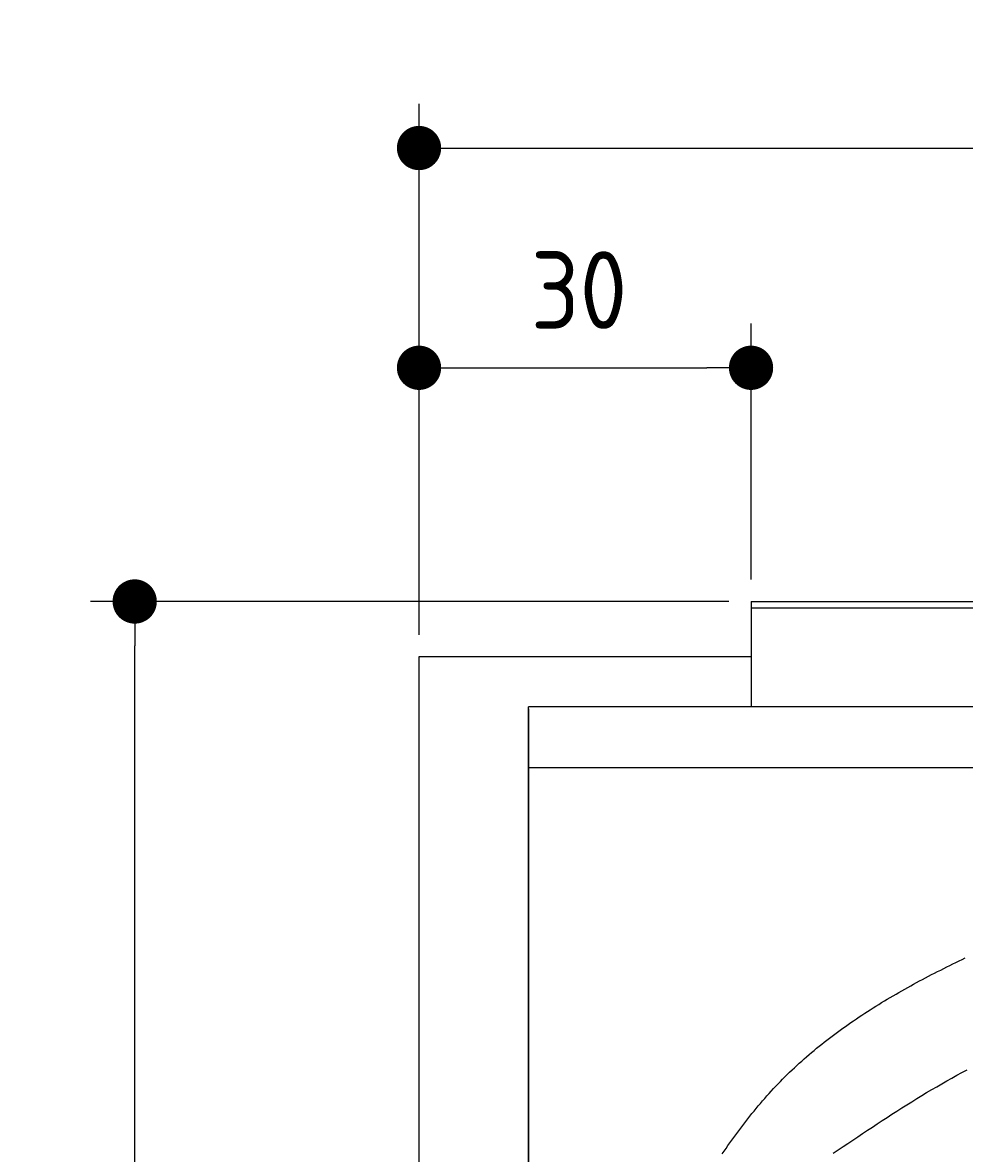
# Model space of a CAD drawing. Extents: x 715 to 7297, y 267 to 5710.
# Tile 25 of 91: x 715 to 1566, y 4689 to 5710. Entities that reach past the tile are written whole.
import ezdxf

# ---------------------------------------------------------------- set-up
doc = ezdxf.new("R2010")
doc.units = 0
doc.layers.get('0').update_dxf_attribs({"linetype": 'CONTINUOUS'})
doc.layers.get('DEFPOINTS').update_dxf_attribs({"linetype": 'CONTINUOUS'})
doc.layers.add('4', color=3, linetype='CONTINUOUS')
doc.layers.add('CAR', color=10, linetype='CONTINUOUS')
doc.styles.get("Standard").update_dxf_attribs({"font": 'ISOCP.SHX'})
doc.dimstyles.get("Standard").update_dxf_attribs({"dimtxt": 6, "dimasz": 10, "dimexe": 0.18, "dimexo": 0.0625, "dimgap": 2, "dimtad": 1, "dimzin": 0, "dimcen": 0.09, "dimazin": 3, "dimtfac": 1, "dimtofl": 0, "dimtmove": 0, "dimatfit": 3})

# ---------------------------------------------------------------- blocks, each defined once
blk = doc.blocks.new('*U18')
at = {"layer": '4', "color": 2}
blk.add_text('520', height=70, dxfattribs=at).set_placement((3599.2, 5638.9))
blk = doc.blocks.new('PUNKT')
at = {"layer": '4', "color": 0, "linetype": 'BYBLOCK'}
blk.add_line((-0.5, 0), (-1, 0), dxfattribs=at)
at = {"layer": '4', "color": 0, "linetype": 'BYBLOCK', "const_width": 0.5}
blk.add_lwpolyline([(-0.25, 0, 1), (0.25, 0, 1)], format="xyb", close=True, dxfattribs=at)
blk = doc.blocks.new('*D5')
at = {"layer": '4'}
for p, q in [((1072.8, 5157.3), (1072.8, 5636.9)), ((6272.8, 5157.3), (6272.8, 5636.9)), ((1112.8, 5596.9), (6232.8, 5596.9))]:
    blk.add_line(p, q, dxfattribs=at)
at = {"layer": 'DEFPOINTS', "color": 0}
for p in [(6272.8, 5596.9), (1072.8, 5137.3), (6272.8, 5137.3)]:
    blk.add_point(p, dxfattribs=at)
blk.add_blockref('*U18', (0, 0))
at = {"layer": '4', "xscale": 40, "yscale": 40, "zscale": 40, "rotation": 180}
blk.add_blockref('PUNKT', (1072.8, 5596.9), dxfattribs=at)
at = {"layer": '4', "xscale": 40, "yscale": 40, "zscale": 40}
blk.add_blockref('PUNKT', (6272.8, 5596.9), dxfattribs=at)
blk = doc.blocks.new('*U19')
at = {"layer": '4', "color": 2}
blk.add_text('30', height=70, dxfattribs=at).set_placement((1173.7, 5433.6))
blk = doc.blocks.new('*D6')
at = {"layer": '4'}
for p, q in [((1072.8, 5157.3), (1072.8, 5438.4)), ((1372.8, 5207.3), (1372.8, 5438.4)), ((1112.8, 5398.4), (1332.8, 5398.4))]:
    blk.add_line(p, q, dxfattribs=at)
at = {"layer": 'DEFPOINTS', "color": 0}
for p in [(1372.8, 5398.4), (1372.8, 5187.3), (1072.8, 5137.3)]:
    blk.add_point(p, dxfattribs=at)
blk.add_blockref('*U19', (0, 0))
at = {"layer": '4', "xscale": 40, "yscale": 40, "zscale": 40, "rotation": 180}
blk.add_blockref('PUNKT', (1072.8, 5398.4), dxfattribs=at)
at = {"layer": '4', "xscale": 40, "yscale": 40, "zscale": 40}
blk.add_blockref('PUNKT', (1372.8, 5398.4), dxfattribs=at)
blk = doc.blocks.new('*U20')
at = {"layer": '4', "color": 2}
blk.add_text('490', height=70, rotation=90, dxfattribs=at).set_placement((785.9, 2660.1))
blk = doc.blocks.new('*D4')
at = {"layer": '4'}
for p, q in [((1352.8, 5187.3), (775.9, 5187.3)), ((815.9, 327.3), (815.9, 5147.3)), ((1352.8, 287.3), (775.9, 287.3))]:
    blk.add_line(p, q, dxfattribs=at)
at = {"layer": 'DEFPOINTS', "color": 0}
for p in [(815.9, 5187.3), (1372.8, 5187.3), (1372.8, 287.3)]:
    blk.add_point(p, dxfattribs=at)
blk.add_blockref('*U20', (0, 0))
at = {"layer": '4', "xscale": 40, "yscale": 40, "zscale": 40}
for p, rotation in [((815.9, 5187.3), 90), ((815.9, 287.3), 270)]:
    blk.add_blockref('PUNKT', p, dxfattribs=dict(at, rotation=rotation))

msp = doc.modelspace()

# ---------------------------------------------------------------- linework, layer by layer
for p, q in [((1372.775, 5187.271), (4772.775, 5187.271)), ((1372.775, 5187.271), (1372.775, 5092.271)), ((1832.775, 5181.271), (1372.775, 5181.271)), ((1372.775, 5163.271), (1372.775, 5153.271)), ((1372.775, 5153.271), (1372.775, 5092.271)), ((1372.775, 5137.271), (1072.775, 5137.271)), ((1072.775, 5137.271), (1072.775, 2737.271)), ((1171.626, 5090.337), (1171.717, 437.271)), ((1454.174, 5092.271), (1171.717, 5092.271)), ((1372.775, 5092.271), (1175.068, 5092.271)), ((4551.187, 5092.271), (1454.174, 5092.271)), ((1171.578, 390.271), (1171.578, 5084.271)), ((1171.578, 5084.271), (1171.578, 5045.271)), ((1171.578, 5045.271), (1171.578, 5044.771)), ((1171.672, 2737.271), (1171.717, 5037.271)), ((1171.717, 5037.271), (6020.522, 5037.271))]:
    msp.add_line(p, q)
for points in [[(1171.58, 5084.27, 0), (1171.58, 5084.37, 0), (1171.58, 5084.47, 0), (1171.58, 5084.57, 0), (1171.58, 5084.66, 0), (1171.58, 5084.76, 0), (1171.58, 5084.86, 0), (1171.58, 5084.96, 0), (1171.58, 5085.06, 0), (1171.58, 5085.15, 0), (1171.58, 5085.25, 0), (1171.58, 5085.35, 0), (1171.58, 5085.44, 0), (1171.58, 5085.54, 0), (1171.58, 5085.64, 0), (1171.58, 5085.74, 0), (1171.58, 5085.83, 0), (1171.58, 5085.93, 0), (1171.58, 5086.02, 0), (1171.58, 5086.12, 0), (1171.58, 5086.21, 0), (1171.58, 5086.31, 0), (1171.58, 5086.4, 0), (1171.58, 5086.5, 0), (1171.58, 5086.59, 0), (1171.58, 5086.69, 0), (1171.58, 5086.78, 0), (1171.59, 5086.87, 0), (1171.59, 5086.97, 0), (1171.59, 5087.06, 0), (1171.59, 5087.15, 0), (1171.59, 5087.24, 0), (1171.59, 5087.33, 0), (1171.59, 5087.42, 0), (1171.59, 5087.51, 0), (1171.59, 5087.6, 0), (1171.59, 5087.69, 0), (1171.59, 5087.78, 0), (1171.59, 5087.87, 0), (1171.59, 5087.96, 0), (1171.59, 5088.04, 0), (1171.59, 5088.13, 0), (1171.6, 5088.21, 0), (1171.6, 5088.3, 0), (1171.6, 5088.38, 0), (1171.6, 5088.47, 0), (1171.6, 5088.55, 0), (1171.6, 5088.63, 0), (1171.6, 5088.72, 0), (1171.6, 5088.8, 0), (1171.6, 5088.88, 0), (1171.6, 5088.96, 0), (1171.61, 5089.04, 0), (1171.61, 5089.12, 0), (1171.61, 5089.19, 0), (1171.61, 5089.27, 0), (1171.61, 5089.35, 0), (1171.61, 5089.42, 0), (1171.61, 5089.5, 0), (1171.61, 5089.57, 0), (1171.61, 5089.64, 0), (1171.61, 5089.72, 0), (1171.62, 5089.79, 0), (1171.62, 5089.86, 0), (1171.62, 5089.93, 0), (1171.62, 5090, 0), (1171.62, 5090.07, 0), (1171.62, 5090.13, 0), (1171.62, 5090.2, 0), (1171.62, 5090.26, 0), (1171.63, 5090.33, 0), (1171.63, 5090.39, 0), (1171.63, 5090.46, 0), (1171.63, 5090.52, 0), (1171.63, 5090.58, 0), (1171.63, 5090.64, 0), (1171.63, 5090.7, 0), (1171.64, 5090.75, 0), (1171.64, 5090.81, 0), (1171.64, 5090.87, 0), (1171.64, 5090.92, 0), (1171.64, 5090.98, 0), (1171.64, 5091.03, 0), (1171.64, 5091.08, 0), (1171.65, 5091.13, 0), (1171.65, 5091.18, 0), (1171.65, 5091.23, 0), (1171.65, 5091.28, 0), (1171.65, 5091.33, 0), (1171.65, 5091.37, 0), (1171.65, 5091.42, 0), (1171.66, 5091.46, 0), (1171.66, 5091.5, 0), (1171.66, 5091.54, 0), (1171.66, 5091.58, 0), (1171.66, 5091.62, 0), (1171.66, 5091.66, 0), (1171.67, 5091.7, 0), (1171.67, 5091.74, 0), (1171.67, 5091.77, 0), (1171.67, 5091.8, 0), (1171.67, 5091.84, 0), (1171.67, 5091.87, 0), (1171.68, 5091.9, 0), (1171.68, 5091.93, 0), (1171.68, 5091.95, 0), (1171.68, 5091.98, 0), (1171.68, 5092.01, 0), (1171.68, 5092.03, 0), (1171.69, 5092.05, 0), (1171.69, 5092.08, 0), (1171.69, 5092.1, 0), (1171.69, 5092.12, 0), (1171.69, 5092.14, 0), (1171.69, 5092.15, 0), (1171.7, 5092.17, 0), (1171.7, 5092.18, 0), (1171.7, 5092.2, 0), (1171.7, 5092.21, 0), (1171.7, 5092.22, 0), (1171.7, 5092.23, 0), (1171.71, 5092.24, 0), (1171.71, 5092.25, 0), (1171.71, 5092.26, 0), (1171.71, 5092.26, 0), (1171.71, 5092.27, 0), (1171.71, 5092.27, 0), (1171.72, 5092.27, 0), (1171.72, 5092.27, 0)], [(1171.72, 5037.27, 0), (1171.72, 5037.27, 0), (1171.71, 5037.27, 0), (1171.71, 5037.28, 0), (1171.71, 5037.28, 0), (1171.71, 5037.29, 0), (1171.71, 5037.29, 0), (1171.71, 5037.3, 0), (1171.7, 5037.31, 0), (1171.7, 5037.32, 0), (1171.7, 5037.33, 0), (1171.7, 5037.34, 0), (1171.7, 5037.36, 0), (1171.7, 5037.37, 0), (1171.69, 5037.39, 0), (1171.69, 5037.41, 0), (1171.69, 5037.42, 0), (1171.69, 5037.44, 0), (1171.69, 5037.47, 0), (1171.69, 5037.49, 0), (1171.68, 5037.51, 0), (1171.68, 5037.54, 0), (1171.68, 5037.56, 0), (1171.68, 5037.59, 0), (1171.68, 5037.62, 0), (1171.68, 5037.64, 0), (1171.67, 5037.67, 0), (1171.67, 5037.71, 0), (1171.67, 5037.74, 0), (1171.67, 5037.77, 0), (1171.67, 5037.81, 0), (1171.67, 5037.84, 0), (1171.66, 5037.88, 0), (1171.66, 5037.92, 0), (1171.66, 5037.96, 0), (1171.66, 5038, 0), (1171.66, 5038.04, 0), (1171.66, 5038.08, 0), (1171.65, 5038.13, 0), (1171.65, 5038.17, 0), (1171.65, 5038.22, 0), (1171.65, 5038.26, 0), (1171.65, 5038.31, 0), (1171.65, 5038.36, 0), (1171.65, 5038.41, 0), (1171.64, 5038.46, 0), (1171.64, 5038.51, 0), (1171.64, 5038.57, 0), (1171.64, 5038.62, 0), (1171.64, 5038.67, 0), (1171.64, 5038.73, 0), (1171.64, 5038.79, 0), (1171.63, 5038.85, 0), (1171.63, 5038.9, 0), (1171.63, 5038.96, 0), (1171.63, 5039.03, 0), (1171.63, 5039.09, 0), (1171.63, 5039.15, 0), (1171.63, 5039.21, 0), (1171.62, 5039.28, 0), (1171.62, 5039.34, 0), (1171.62, 5039.41, 0), (1171.62, 5039.48, 0), (1171.62, 5039.55, 0), (1171.62, 5039.61, 0), (1171.62, 5039.68, 0), (1171.62, 5039.75, 0), (1171.61, 5039.83, 0), (1171.61, 5039.9, 0), (1171.61, 5039.97, 0), (1171.61, 5040.05, 0), (1171.61, 5040.12, 0), (1171.61, 5040.2, 0), (1171.61, 5040.27, 0), (1171.61, 5040.35, 0), (1171.61, 5040.43, 0), (1171.61, 5040.51, 0), (1171.6, 5040.58, 0), (1171.6, 5040.66, 0), (1171.6, 5040.75, 0), (1171.6, 5040.83, 0), (1171.6, 5040.91, 0), (1171.6, 5040.99, 0), (1171.6, 5041.07, 0), (1171.6, 5041.16, 0), (1171.6, 5041.24, 0), (1171.6, 5041.33, 0), (1171.59, 5041.41, 0), (1171.59, 5041.5, 0), (1171.59, 5041.59, 0), (1171.59, 5041.67, 0), (1171.59, 5041.76, 0), (1171.59, 5041.85, 0), (1171.59, 5041.94, 0), (1171.59, 5042.03, 0), (1171.59, 5042.12, 0), (1171.59, 5042.21, 0), (1171.59, 5042.3, 0), (1171.59, 5042.39, 0), (1171.59, 5042.48, 0), (1171.59, 5042.58, 0), (1171.59, 5042.67, 0), (1171.58, 5042.76, 0), (1171.58, 5042.86, 0), (1171.58, 5042.95, 0), (1171.58, 5043.04, 0), (1171.58, 5043.14, 0), (1171.58, 5043.23, 0), (1171.58, 5043.33, 0), (1171.58, 5043.42, 0), (1171.58, 5043.52, 0), (1171.58, 5043.61, 0), (1171.58, 5043.71, 0), (1171.58, 5043.81, 0), (1171.58, 5043.9, 0), (1171.58, 5044, 0), (1171.58, 5044.1, 0), (1171.58, 5044.19, 0), (1171.58, 5044.29, 0), (1171.58, 5044.39, 0), (1171.58, 5044.49, 0), (1171.58, 5044.58, 0), (1171.58, 5044.68, 0), (1171.58, 5044.78, 0), (1171.58, 5044.88, 0), (1171.58, 5044.98, 0), (1171.58, 5045.07, 0), (1171.58, 5045.17, 0), (1171.58, 5045.27, 0)]]:
    msp.add_polyline3d(points)
at = {"layer": 'CAR'}
for points in [[(1346.78, 4688.3, 0), (1348.5, 4690.8, 0), (1350.23, 4693.3, 0), (1351.97, 4695.78, 0), (1353.72, 4698.25, 0), (1355.48, 4700.72, 0), (1357.24, 4703.17, 0), (1359.02, 4705.61, 0), (1360.81, 4708.04, 0), (1362.61, 4710.46, 0), (1364.42, 4712.87, 0), (1366.25, 4715.26, 0), (1368.08, 4717.64, 0), (1369.93, 4720.01, 0), (1371.79, 4722.36, 0), (1373.66, 4724.7, 0), (1375.54, 4727.03, 0), (1377.44, 4729.34, 0), (1379.35, 4731.64, 0), (1381.28, 4733.92, 0), (1383.22, 4736.19, 0), (1385.17, 4738.44, 0), (1387.14, 4740.67, 0), (1389.12, 4742.89, 0), (1391.12, 4745.1, 0), (1393.13, 4747.28, 0), (1395.17, 4749.45, 0), (1397.21, 4751.6, 0), (1399.28, 4753.73, 0), (1401.35, 4755.85, 0), (1403.45, 4757.94, 0), (1405.56, 4760.03, 0), (1407.69, 4762.09, 0), (1409.83, 4764.14, 0), (1411.99, 4766.17, 0), (1414.16, 4768.18, 0), (1416.35, 4770.18, 0), (1418.55, 4772.16, 0), (1420.77, 4774.12, 0), (1423, 4776.07, 0), (1425.25, 4778.01, 0), (1427.51, 4779.92, 0), (1429.78, 4781.83, 0), (1432.07, 4783.71, 0), (1434.37, 4785.59, 0), (1436.69, 4787.45, 0), (1439.02, 4789.29, 0), (1441.36, 4791.12, 0), (1443.72, 4792.93, 0), (1446.09, 4794.73, 0), (1448.47, 4796.52, 0), (1450.86, 4798.29, 0), (1453.27, 4800.05, 0), (1455.69, 4801.8, 0), (1458.12, 4803.53, 0), (1460.56, 4805.25, 0), (1463.02, 4806.96, 0), (1465.49, 4808.65, 0), (1467.97, 4810.33, 0), (1470.46, 4812, 0), (1472.96, 4813.66, 0), (1475.47, 4815.31, 0), (1477.99, 4816.94, 0), (1480.53, 4818.56, 0), (1483.07, 4820.17, 0), (1485.63, 4821.77, 0), (1488.19, 4823.36, 0), (1490.77, 4824.93, 0), (1493.35, 4826.5, 0), (1495.95, 4828.05, 0), (1498.56, 4829.6, 0), (1501.17, 4831.13, 0), (1503.79, 4832.66, 0), (1506.43, 4834.17, 0), (1509.07, 4835.67, 0), (1511.72, 4837.17, 0), (1514.38, 4838.65, 0), (1517.05, 4840.13, 0), (1519.73, 4841.6, 0), (1522.41, 4843.05, 0), (1525.1, 4844.5, 0), (1527.8, 4845.94, 0), (1530.51, 4847.38, 0), (1533.23, 4848.8, 0), (1535.95, 4850.22, 0), (1538.68, 4851.62, 0), (1541.42, 4853.02, 0), (1544.17, 4854.42, 0), (1546.92, 4855.8, 0), (1549.68, 4857.18, 0), (1552.44, 4858.55, 0), (1555.21, 4859.91, 0), (1557.99, 4861.27, 0), (1560.78, 4862.62, 0), (1563.57, 4863.97, 0), (1566.36, 4865.3, 0)], [(1447.15, 4688.91, 0), (1451.55, 4691.89, 0), (1455.96, 4694.86, 0), (1460.36, 4697.83, 0), (1464.77, 4700.79, 0), (1469.18, 4703.75, 0), (1473.59, 4706.7, 0), (1478.01, 4709.64, 0), (1482.43, 4712.57, 0), (1486.85, 4715.49, 0), (1491.28, 4718.39, 0), (1495.72, 4721.28, 0), (1500.16, 4724.16, 0), (1504.61, 4727.01, 0), (1509.07, 4729.85, 0), (1513.53, 4732.66, 0), (1518.01, 4735.45, 0), (1522.49, 4738.22, 0), (1526.99, 4740.96, 0), (1531.49, 4743.67, 0), (1536.01, 4746.36, 0), (1540.54, 4749.02, 0), (1545.08, 4751.64, 0), (1549.63, 4754.23, 0), (1554.2, 4756.78, 0), (1558.78, 4759.3, 0), (1563.38, 4761.78, 0), (1567.99, 4764.22, 0)]]:
    msp.add_polyline3d(points, dxfattribs=at)

# ---------------------------------------------------------------- dimensions: what is measured, and where the dimension line sits
at = {"layer": '4'}
dim = msp.add_linear_dim(base=(6272.775, 5596.871), p1=(1072.775, 5137.271), p2=(6272.775, 5137.271), dimstyle='Standard', override={"dimtad": 3}, dxfattribs=at)
dim.commit()
dim.dimension.update_dxf_attribs({"geometry": '*D5', "text_midpoint": (3672.775, 5673.946), "dimtype": 128})
dim = msp.add_linear_dim(base=(1372.775, 5398.386), p1=(1072.775, 5137.271), p2=(1372.775, 5187.271), dimstyle='Standard', dxfattribs=at)
dim.commit()
dim.dimension.update_dxf_attribs({"geometry": '*D6', "text_midpoint": (1222.775, 5468.56), "dimtype": 128})
dim = msp.add_linear_dim(base=(815.852, 5187.271), p1=(1372.775, 287.271), p2=(1372.775, 5187.271), angle=90, dimstyle='Standard', dxfattribs=at)
dim.commit()
dim.dimension.update_dxf_attribs({"geometry": '*D4', "text_midpoint": (750.852, 2737.271)})

doc.saveas('drawing.dxf')
